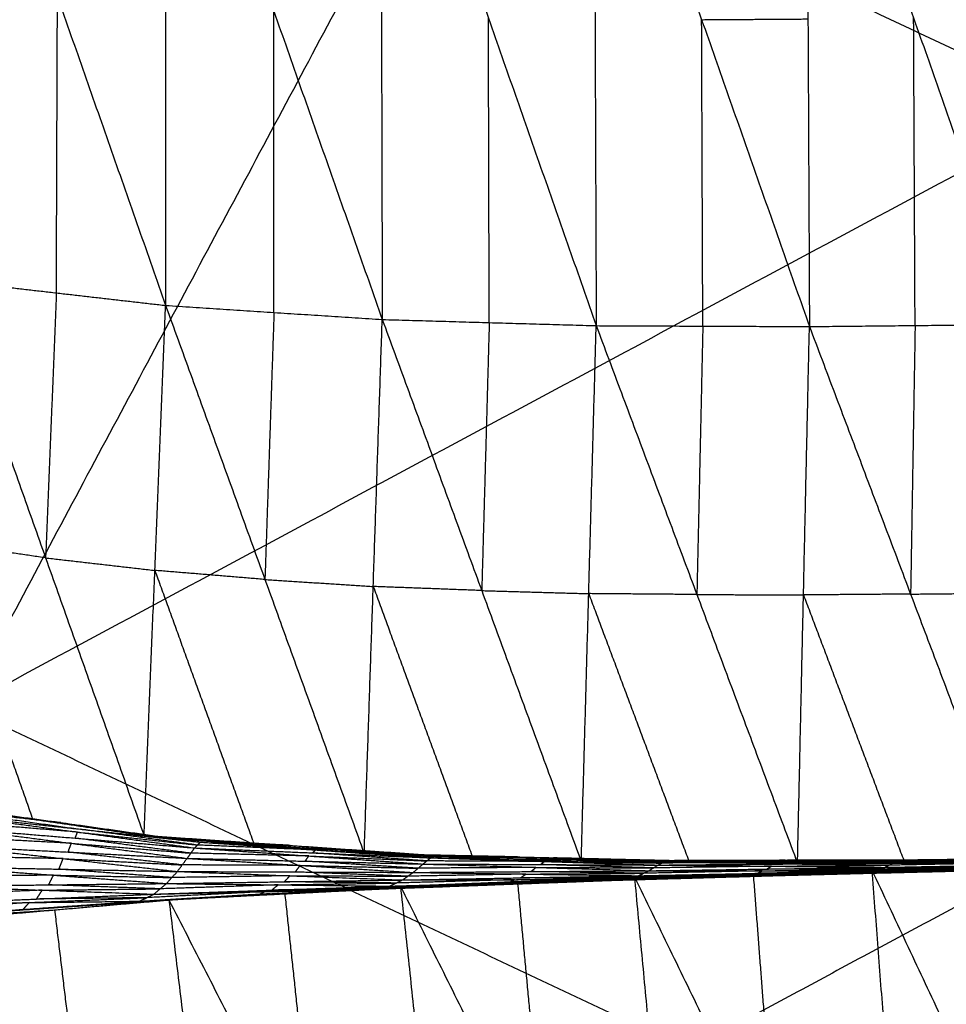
# Model space of a CAD drawing. Header units: millimetres. Extents: x -106 to 110, y -96 to 120.
# Tile 129 of 256: x -29.72 to -25.9, y -48.7 to -44.64. Entities that reach past the tile are written whole.
import ezdxf

# ---------------------------------------------------------------- set-up
doc = ezdxf.new("R2010")
doc.units = ezdxf.units.MM
doc.header["$MEASUREMENT"] = 0
doc.layers.add('Default', color=7, linetype='Continuous', true_color=0x000000)

msp = doc.modelspace()

# ---------------------------------------------------------------- linework, layer by layer
at = {"layer": 'Default'}
for points in [[(-29.9478, -47.4764, 4.1879), (-27.968, -43.7726, 4.07), (-25.9883, -40.0688, 3.952)], [(-29.9478, -47.4764, 4.1879), (-25.3515, -45.0102, 4.07), (-20.7552, -42.5439, 3.952)], [(-30.0065, -43.2777, -2.3272), (-29.5605, -44.5496, -1.8139), (-29.1145, -45.8215, -1.3006)], [(-29.1151, -43.3395, -2.3986), (-29.1148, -44.5805, -1.8496), (-29.1145, -45.8215, -1.3006)], [(-29.1151, -43.3395, -2.3986), (-28.6685, -44.6094, -1.8729), (-28.2218, -45.8794, -1.3472)], [(-28.2284, -43.3705, -2.4532), (-28.2251, -44.6249, -1.9002), (-28.2218, -45.8794, -1.3472)], [(-28.2284, -43.3705, -2.4532), (-27.7842, -44.6376, -1.9192), (-27.34, -45.9048, -1.3852)], [(-27.3498, -43.3796, -2.4941), (-27.3449, -44.6422, -1.9397), (-27.34, -45.9048, -1.3852)], [(-27.3498, -43.3796, -2.4941), (-26.9055, -44.644, -1.955), (-26.4612, -45.9085, -1.4159)], [(-26.4734, -43.3735, -2.5237), (-26.4673, -44.641, -1.9698), (-26.4612, -45.9085, -1.4159)], [(-26.4734, -43.3735, -2.5237), (-26.0318, -44.6366, -1.982), (-25.5903, -45.8998, -1.4402)], [(-27.968, -43.7726, 4.07), (-30.376, -44.7745, 4.1289), (-32.7839, -45.7765, 4.1879)], [(-25.3515, -45.0102, 4.07), (-26.6598, -44.3914, 4.07), (-27.968, -43.7726, 4.07)], [(-29.5648, -45.7698, -1.2724), (-29.5627, -45.1597, -1.5431), (-29.5605, -44.5496, -1.8139)], [(-28.6681, -45.8504, -1.3239), (-28.6683, -45.2299, -1.5984), (-28.6685, -44.6094, -1.8729)], [(-27.7809, -45.8921, -1.3662), (-27.7826, -45.2649, -1.6427), (-27.7842, -44.6376, -1.9192)], [(-26.9055, -44.644, -1.955), (-26.6864, -44.6425, -1.9624), (-26.4673, -44.641, -1.9698)], [(-26.9006, -45.9066, -1.4006), (-26.9031, -45.2753, -1.6778), (-26.9055, -44.644, -1.955)], [(-26.0258, -45.9041, -1.4281), (-26.0288, -45.2704, -1.705), (-26.0318, -44.6366, -1.982)], [(-30.0152, -45.718, -1.2441), (-29.6094, -46.8616, -0.3157), (-29.2036, -48.0051, 0.6128)], [(-30.0152, -45.718, -1.2441), (-29.5648, -45.7698, -1.2724), (-29.1145, -45.8215, -1.3006)], [(-29.5648, -45.7698, -1.2724), (-29.5871, -46.3157, -0.794), (-29.6094, -46.8616, -0.3157)], [(-29.2036, -48.0051, 0.6128), (-29.159, -46.9133, -0.3439), (-29.1145, -45.8215, -1.3006)], [(-29.1145, -45.8215, -1.3006), (-28.7054, -46.9507, -0.3556), (-28.2962, -48.0799, 0.5895)], [(-29.1145, -45.8215, -1.3006), (-28.6681, -45.8504, -1.3239), (-28.2218, -45.8794, -1.3472)], [(-28.6681, -45.8504, -1.3239), (-28.6867, -46.4006, -0.8397), (-28.7054, -46.9507, -0.3556)], [(-28.2962, -48.0799, 0.5895), (-28.259, -46.9797, -0.3789), (-28.2218, -45.8794, -1.3472)], [(-28.2218, -45.8794, -1.3472), (-27.8118, -46.9964, -0.3907), (-27.4017, -48.1135, 0.5658)], [(-28.2218, -45.8794, -1.3472), (-27.7809, -45.8921, -1.3662), (-27.34, -45.9048, -1.3852)], [(-27.7809, -45.8921, -1.3662), (-27.7963, -46.4443, -0.8785), (-27.8118, -46.9964, -0.3907)], [(-27.4017, -48.1135, 0.5658), (-27.3709, -47.0091, -0.4097), (-27.34, -45.9048, -1.3852)], [(-27.34, -45.9048, -1.3852), (-26.9252, -47.0126, -0.4215), (-26.5103, -48.1205, 0.5423)], [(-27.34, -45.9048, -1.3852), (-26.9006, -45.9066, -1.4006), (-26.4612, -45.9085, -1.4159)], [(-26.9006, -45.9066, -1.4006), (-26.9129, -46.4596, -0.911), (-26.9252, -47.0126, -0.4215)], [(-26.5103, -48.1205, 0.5423), (-26.4858, -47.0145, -0.4368), (-26.4612, -45.9085, -1.4159)], [(-26.4612, -45.9085, -1.4159), (-26.0258, -45.9041, -1.4281), (-25.5903, -45.8998, -1.4402)], [(-26.4612, -45.9085, -1.4159), (-26.0444, -47.0109, -0.4481), (-25.6276, -48.1133, 0.5198)], [(-26.0258, -45.9041, -1.4281), (-26.0351, -46.4575, -0.9381), (-26.0444, -47.0109, -0.4481)], [(-22.3623, -46.4239, 4.07), (-24.6605, -47.657, 4.1289), (-26.9586, -48.8902, 4.1879)], [(-30.0681, -46.7949, -0.3049), (-29.8652, -47.3667, 0.1594), (-29.6623, -47.9384, 0.6236)], [(-29.6094, -46.8616, -0.3157), (-29.8388, -46.8282, -0.3103), (-30.0681, -46.7949, -0.3049)], [(-29.6094, -46.8616, -0.3157), (-29.3842, -46.8875, -0.3298), (-29.159, -46.9133, -0.3439)], [(-29.159, -46.9133, -0.3439), (-28.9545, -47.4779, 0.1286), (-28.7499, -48.0425, 0.6011)], [(-28.7054, -46.9507, -0.3556), (-28.9322, -46.932, -0.3498), (-29.159, -46.9133, -0.3439)], [(-28.7054, -46.9507, -0.3556), (-28.4822, -46.9652, -0.3672), (-28.259, -46.9797, -0.3789)], [(-28.259, -46.9797, -0.3789), (-28.054, -47.5382, 0.0994), (-27.849, -48.0967, 0.5776)], [(-27.8118, -46.9964, -0.3907), (-28.0354, -46.988, -0.3848), (-28.259, -46.9797, -0.3789)], [(-27.8118, -46.9964, -0.3907), (-27.5913, -47.0028, -0.4002), (-27.3709, -47.0091, -0.4097)], [(-27.3709, -47.0091, -0.4097), (-27.1634, -47.5631, 0.0721), (-26.956, -48.117, 0.554)], [(-26.9252, -47.0126, -0.4215), (-27.148, -47.0109, -0.4156), (-27.3709, -47.0091, -0.4097)], [(-26.9252, -47.0126, -0.4215), (-26.7055, -47.0136, -0.4292), (-26.4858, -47.0145, -0.4368)], [(-26.0444, -47.0109, -0.4481), (-26.2651, -47.0127, -0.4425), (-26.4858, -47.0145, -0.4368)], [(-26.4858, -47.0145, -0.4368), (-26.2774, -47.5657, 0.0471), (-26.069, -48.1169, 0.531)], [(-26.0444, -47.0109, -0.4481), (-25.8267, -47.0087, -0.4541), (-25.609, -47.0066, -0.4602)], [(-29.9478, -47.4764, 4.1879), (-26.9586, -48.8902, 4.1879), (-23.9695, -50.3039, 4.1879)], [(-30.1211, -47.8717, 0.6344), (-29.6623, -47.9384, 0.6236), (-29.2036, -48.0051, 0.6128)], [(-30.1211, -47.8717, 0.6344), (-29.5464, -47.9524, 0.6007), (-28.9718, -48.0331, 0.5669)], [(-30.0408, -47.899, 0.5999), (-29.7534, -47.9394, 0.583), (-29.4661, -47.9797, 0.5661)], [(-29.5464, -47.9524, 0.6007), (-29.7936, -47.9257, 0.6003), (-30.0408, -47.899, 0.5999)], [(-29.4777, -47.9916, 0.5484), (-29.7241, -47.9714, 0.5433), (-29.9704, -47.9511, 0.5383)], [(-29.9605, -47.9263, 0.5654), (-29.4777, -47.9916, 0.5484), (-28.995, -48.057, 0.5314)], [(-29.9605, -47.9263, 0.5654), (-29.4661, -47.9797, 0.5661), (-28.9718, -48.0331, 0.5669)], [(-29.6623, -47.9384, 0.6236), (-29.6044, -47.9454, 0.6121), (-29.5464, -47.9524, 0.6007)], [(-29.5464, -47.9524, 0.6007), (-29.3171, -47.9858, 0.5953), (-29.0877, -48.0191, 0.5899)], [(-29.9803, -47.9759, 0.5112), (-29.5032, -48.0378, 0.5127), (-29.026, -48.0998, 0.5141)], [(-29.9803, -47.9759, 0.5112), (-29.4877, -48.0165, 0.5213), (-28.995, -48.057, 0.5314)], [(-29.4877, -48.0165, 0.5213), (-29.4827, -48.004, 0.5348), (-29.4777, -47.9916, 0.5484)], [(-29.4777, -47.9916, 0.5484), (-29.2306, -48.0183, 0.5488), (-28.9834, -48.045, 0.5491)], [(-28.9834, -48.045, 0.5491), (-29.2248, -48.0124, 0.5576), (-29.4661, -47.9797, 0.5661)], [(-29.5032, -48.0378, 0.5127), (-29.7485, -48.0249, 0.5051), (-29.9938, -48.012, 0.4975)], [(-29.0105, -48.0784, 0.5228), (-29.2491, -48.0474, 0.522), (-29.4877, -48.0165, 0.5213)], [(-29.2036, -48.0051, 0.6128), (-29.0877, -48.0191, 0.5899), (-28.9718, -48.0331, 0.5669)], [(-29.2036, -48.0051, 0.6128), (-28.7499, -48.0425, 0.6011), (-28.2962, -48.0799, 0.5895)], [(-29.2036, -48.0051, 0.6128), (-28.6011, -48.0465, 0.5856), (-27.9987, -48.0879, 0.5584)], [(-29.0877, -48.0191, 0.5899), (-28.7865, -48.0398, 0.5763), (-28.4852, -48.0605, 0.5627)], [(-28.6011, -48.0465, 0.5856), (-28.8444, -48.0328, 0.5877), (-29.0877, -48.0191, 0.5899)], [(-28.995, -48.057, 0.5314), (-28.9834, -48.045, 0.5491), (-28.9718, -48.0331, 0.5669)], [(-28.9718, -48.0331, 0.5669), (-28.4971, -48.0654, 0.5511), (-28.0223, -48.0977, 0.5353)], [(-28.9718, -48.0331, 0.5669), (-28.4852, -48.0605, 0.5627), (-27.9987, -48.0879, 0.5584)], [(-30.0074, -48.0481, 0.4839), (-29.5368, -48.1011, 0.5013), (-29.0662, -48.154, 0.5186)], [(-30.0074, -48.0481, 0.4839), (-29.5167, -48.0739, 0.499), (-29.026, -48.0998, 0.5141)], [(-29.5167, -48.0739, 0.499), (-29.5099, -48.0559, 0.5058), (-29.5032, -48.0378, 0.5127)], [(-29.0461, -48.1269, 0.5164), (-29.2814, -48.1004, 0.5077), (-29.5167, -48.0739, 0.499)], [(-29.5032, -48.0378, 0.5127), (-29.2568, -48.0581, 0.5177), (-29.0105, -48.0784, 0.5228)], [(-29.026, -48.0998, 0.5141), (-29.0105, -48.0784, 0.5228), (-28.995, -48.057, 0.5314)], [(-28.5244, -48.0901, 0.528), (-28.7674, -48.0842, 0.5254), (-29.0105, -48.0784, 0.5228)], [(-28.995, -48.057, 0.5314), (-28.5244, -48.0901, 0.528), (-28.0537, -48.1232, 0.5246)], [(-28.995, -48.057, 0.5314), (-28.5087, -48.0773, 0.5333), (-28.0223, -48.0977, 0.5353)], [(-28.4971, -48.0654, 0.5511), (-28.7402, -48.0552, 0.5501), (-28.9834, -48.045, 0.5491)], [(-28.7499, -48.0425, 0.6011), (-28.6755, -48.0445, 0.5934), (-28.6011, -48.0465, 0.5856)], [(-28.6011, -48.0465, 0.5856), (-28.3743, -48.0652, 0.5798), (-28.1474, -48.0839, 0.5739)], [(-28.5087, -48.0773, 0.5333), (-28.5029, -48.0714, 0.5422), (-28.4971, -48.0654, 0.5511)], [(-28.038, -48.1104, 0.5299), (-28.2734, -48.0939, 0.5316), (-28.5087, -48.0773, 0.5333)], [(-28.4971, -48.0654, 0.5511), (-28.2538, -48.0791, 0.549), (-28.0105, -48.0928, 0.5468)], [(-28.0105, -48.0928, 0.5468), (-28.2479, -48.0766, 0.5547), (-28.4852, -48.0605, 0.5627)], [(-29.5368, -48.1011, 0.5013), (-29.7809, -48.0962, 0.4935), (-30.0251, -48.0913, 0.4857)], [(-29.5545, -48.1443, 0.503), (-29.5456, -48.1227, 0.5021), (-29.5368, -48.1011, 0.5013)], [(-29.5368, -48.1011, 0.5013), (-29.2914, -48.114, 0.5088), (-29.0461, -48.1269, 0.5164)], [(-29.0662, -48.154, 0.5186), (-29.0461, -48.1269, 0.5164), (-29.026, -48.0998, 0.5141)], [(-29.026, -48.0998, 0.5141), (-28.5601, -48.1288, 0.5217), (-28.0941, -48.1579, 0.5294)], [(-29.026, -48.0998, 0.5141), (-28.5399, -48.1115, 0.5194), (-28.0537, -48.1232, 0.5246)], [(-28.5399, -48.1115, 0.5194), (-28.5321, -48.1008, 0.5237), (-28.5244, -48.0901, 0.528)], [(-28.0739, -48.1405, 0.527), (-28.3069, -48.126, 0.5232), (-28.5399, -48.1115, 0.5194)], [(-28.5244, -48.0901, 0.528), (-28.2812, -48.1003, 0.529), (-28.038, -48.1104, 0.5299)], [(-28.2962, -48.0799, 0.5895), (-28.1474, -48.0839, 0.5739), (-27.9987, -48.0879, 0.5584)], [(-28.2962, -48.0799, 0.5895), (-27.849, -48.0967, 0.5776), (-27.4017, -48.1135, 0.5658)], [(-28.2962, -48.0799, 0.5895), (-27.6642, -48.094, 0.5663), (-27.0323, -48.108, 0.5431)], [(-28.1474, -48.0839, 0.5739), (-27.8315, -48.0909, 0.5623), (-27.5155, -48.0979, 0.5508)], [(-27.6642, -48.094, 0.5663), (-27.9058, -48.0889, 0.5701), (-28.1474, -48.0839, 0.5739)], [(-28.0537, -48.1232, 0.5246), (-28.038, -48.1104, 0.5299), (-28.0223, -48.0977, 0.5353)], [(-27.5537, -48.1126, 0.5283), (-27.7959, -48.1115, 0.5291), (-28.038, -48.1104, 0.5299)], [(-28.0223, -48.0977, 0.5353), (-28.0105, -48.0928, 0.5468), (-27.9987, -48.0879, 0.5584)], [(-28.0223, -48.0977, 0.5353), (-27.5537, -48.1126, 0.5283), (-27.0851, -48.1275, 0.5212)], [(-28.0223, -48.0977, 0.5353), (-27.5388, -48.1044, 0.5316), (-27.0552, -48.1112, 0.5279)], [(-27.5269, -48.0996, 0.5432), (-27.7687, -48.0962, 0.545), (-28.0105, -48.0928, 0.5468)], [(-27.9987, -48.0879, 0.5584), (-27.5269, -48.0996, 0.5432), (-27.0552, -48.1112, 0.5279)], [(-27.9987, -48.0879, 0.5584), (-27.5155, -48.0979, 0.5508), (-27.0323, -48.108, 0.5431)], [(-27.849, -48.0967, 0.5776), (-27.7566, -48.0953, 0.572), (-27.6642, -48.094, 0.5663)], [(-27.6642, -48.094, 0.5663), (-27.4406, -48.1024, 0.5604), (-27.217, -48.1108, 0.5544)], [(-27.5694, -48.1254, 0.5229), (-27.5616, -48.119, 0.5256), (-27.5537, -48.1126, 0.5283)], [(-27.5537, -48.1126, 0.5283), (-27.312, -48.116, 0.5264), (-27.0702, -48.1194, 0.5246)], [(-27.5388, -48.1044, 0.5316), (-27.5328, -48.102, 0.5374), (-27.5269, -48.0996, 0.5432)], [(-27.0702, -48.1194, 0.5246), (-27.3045, -48.1119, 0.5281), (-27.5388, -48.1044, 0.5316)], [(-27.5269, -48.0996, 0.5432), (-27.2853, -48.1046, 0.5394), (-27.0437, -48.1096, 0.5355)], [(-27.0437, -48.1096, 0.5355), (-27.2796, -48.1038, 0.5431), (-27.5155, -48.0979, 0.5508)], [(-27.4017, -48.1135, 0.5658), (-27.217, -48.1108, 0.5544), (-27.0323, -48.108, 0.5431)], [(-27.4017, -48.1135, 0.5658), (-26.956, -48.117, 0.554), (-26.5103, -48.1205, 0.5423)], [(-27.217, -48.1108, 0.5544), (-26.9941, -48.1125, 0.5486), (-26.7713, -48.1143, 0.5427)], [(-27.0851, -48.1275, 0.5212), (-27.0702, -48.1194, 0.5246), (-27.0552, -48.1112, 0.5279)], [(-26.5864, -48.1153, 0.5179), (-26.8283, -48.1173, 0.5212), (-27.0702, -48.1194, 0.5246)], [(-27.0552, -48.1112, 0.5279), (-26.5733, -48.1095, 0.5203), (-26.0915, -48.1078, 0.5126)], [(-27.0552, -48.1112, 0.5279), (-27.0437, -48.1096, 0.5355), (-27.0323, -48.108, 0.5431)], [(-27.0552, -48.1112, 0.5279), (-26.5864, -48.1153, 0.5179), (-26.1175, -48.1194, 0.5078)], [(-26.5619, -48.1079, 0.5279), (-26.8028, -48.1087, 0.5317), (-27.0437, -48.1096, 0.5355)], [(-27.0323, -48.108, 0.5431), (-26.552, -48.1075, 0.5333), (-26.0718, -48.107, 0.5235)], [(-27.0323, -48.108, 0.5431), (-26.5619, -48.1079, 0.5279), (-26.0915, -48.1078, 0.5126)], [(-27.0323, -48.108, 0.5431), (-26.7713, -48.1143, 0.5427), (-26.5103, -48.1205, 0.5423)], [(-26.7713, -48.1143, 0.5427), (-26.8637, -48.1156, 0.5483), (-26.956, -48.117, 0.554)], [(-26.7713, -48.1143, 0.5427), (-26.6617, -48.1109, 0.538), (-26.552, -48.1075, 0.5333)], [(-26.2911, -48.1138, 0.5329), (-26.5312, -48.114, 0.5378), (-26.7713, -48.1143, 0.5427)], [(-26.6013, -48.1234, 0.5145), (-26.5938, -48.1194, 0.5162), (-26.5864, -48.1153, 0.5179)], [(-26.5864, -48.1153, 0.5179), (-26.3454, -48.1144, 0.5141), (-26.1045, -48.1136, 0.5102)], [(-26.5733, -48.1095, 0.5203), (-26.5676, -48.1087, 0.5241), (-26.5619, -48.1079, 0.5279)], [(-26.1045, -48.1136, 0.5102), (-26.3389, -48.1115, 0.5153), (-26.5733, -48.1095, 0.5203)], [(-26.5619, -48.1079, 0.5279), (-26.3217, -48.1076, 0.523), (-26.0816, -48.1074, 0.5181)], [(-26.0816, -48.1074, 0.5181), (-26.3168, -48.1074, 0.5257), (-26.552, -48.1075, 0.5333)], [(-26.5103, -48.1205, 0.5423), (-26.2911, -48.1138, 0.5329), (-26.0718, -48.107, 0.5235)], [(-26.5103, -48.1205, 0.5423), (-26.069, -48.1169, 0.531), (-25.6276, -48.1133, 0.5198)], [(-26.2911, -48.1138, 0.5329), (-26.0704, -48.112, 0.5273), (-25.8497, -48.1102, 0.5217)], [(-26.1511, -48.1369, 0.5118), (-25.6658, -48.1278, 0.5015), (-25.1804, -48.1188, 0.4913)], [(-26.1175, -48.1194, 0.5078), (-25.6346, -48.1123, 0.498), (-25.1517, -48.1053, 0.4883)], [(-26.1175, -48.1194, 0.5078), (-26.1045, -48.1136, 0.5102), (-26.0915, -48.1078, 0.5126)], [(-26.1175, -48.1194, 0.5078), (-25.649, -48.1191, 0.4996), (-25.1804, -48.1188, 0.4913)], [(-25.6216, -48.1065, 0.5004), (-25.863, -48.11, 0.5053), (-26.1045, -48.1136, 0.5102)], [(-26.0915, -48.1078, 0.5126), (-25.6103, -48.1022, 0.5026), (-25.1292, -48.0966, 0.4925)], [(-26.0915, -48.1078, 0.5126), (-25.6216, -48.1065, 0.5004), (-25.1517, -48.1053, 0.4883)], [(-26.0915, -48.1078, 0.5126), (-26.0816, -48.1074, 0.5181), (-26.0718, -48.107, 0.5235)], [(-25.6005, -48.1018, 0.508), (-25.841, -48.1046, 0.5131), (-26.0816, -48.1074, 0.5181)], [(-26.0718, -48.107, 0.5235), (-25.6005, -48.1018, 0.508), (-25.1292, -48.0966, 0.4925)], [(-26.0718, -48.107, 0.5235), (-25.5919, -48.102, 0.5126), (-25.1119, -48.097, 0.5016)], [(-26.0718, -48.107, 0.5235), (-25.8497, -48.1102, 0.5217), (-25.6276, -48.1133, 0.5198)], [(-25.8497, -48.1102, 0.5217), (-25.9593, -48.1135, 0.5263), (-26.069, -48.1169, 0.531)], [(-30.0428, -48.1346, 0.4874), (-29.5769, -48.1691, 0.5087), (-29.1109, -48.2037, 0.53)], [(-30.0428, -48.1346, 0.4874), (-29.5545, -48.1443, 0.503), (-29.0662, -48.154, 0.5186)], [(-29.0885, -48.1789, 0.5243), (-29.3215, -48.1616, 0.5137), (-29.5545, -48.1443, 0.503)], [(-29.1109, -48.2037, 0.53), (-29.0885, -48.1789, 0.5243), (-29.0662, -48.154, 0.5186)], [(-29.0662, -48.154, 0.5186), (-28.6026, -48.1715, 0.5278), (-28.1389, -48.189, 0.5369)], [(-29.0662, -48.154, 0.5186), (-28.5802, -48.1559, 0.524), (-28.0941, -48.1579, 0.5294)], [(-28.5601, -48.1288, 0.5217), (-28.8031, -48.1279, 0.5191), (-29.0461, -48.1269, 0.5164)], [(-28.5802, -48.1559, 0.524), (-28.5701, -48.1424, 0.5229), (-28.5601, -48.1288, 0.5217)], [(-28.1165, -48.1734, 0.5331), (-28.3483, -48.1647, 0.5286), (-28.5802, -48.1559, 0.524)], [(-28.5601, -48.1288, 0.5217), (-28.317, -48.1347, 0.5244), (-28.0739, -48.1405, 0.527)], [(-28.1389, -48.189, 0.5369), (-28.1165, -48.1734, 0.5331), (-28.0941, -48.1579, 0.5294)], [(-28.0941, -48.1579, 0.5294), (-28.0739, -48.1405, 0.527), (-28.0537, -48.1232, 0.5246)], [(-28.0941, -48.1579, 0.5294), (-27.6088, -48.1544, 0.5276), (-27.1234, -48.151, 0.5258)], [(-28.0941, -48.1579, 0.5294), (-27.6298, -48.1647, 0.5302), (-27.1655, -48.1715, 0.531)], [(-27.5886, -48.1371, 0.5252), (-27.8313, -48.1388, 0.5261), (-28.0739, -48.1405, 0.527)], [(-28.0537, -48.1232, 0.5246), (-27.5886, -48.1371, 0.5252), (-27.1234, -48.151, 0.5258)], [(-28.0537, -48.1232, 0.5246), (-27.5694, -48.1254, 0.5229), (-27.0851, -48.1275, 0.5212)], [(-27.6088, -48.1544, 0.5276), (-27.5987, -48.1458, 0.5264), (-27.5886, -48.1371, 0.5252)], [(-27.1445, -48.1613, 0.5284), (-27.3766, -48.1579, 0.528), (-27.6088, -48.1544, 0.5276)], [(-27.5886, -48.1371, 0.5252), (-27.3464, -48.1382, 0.5243), (-27.1043, -48.1393, 0.5235)], [(-27.1043, -48.1393, 0.5235), (-27.3369, -48.1323, 0.5232), (-27.5694, -48.1254, 0.5229)], [(-27.2689, -48.1902, 0.5573), (-26.7365, -48.1689, 0.5467), (-26.2041, -48.1476, 0.5361)], [(-27.1826, -48.1755, 0.5635), (-26.6933, -48.1616, 0.5498), (-26.2041, -48.1476, 0.5361)], [(-27.1655, -48.1715, 0.531), (-27.1445, -48.1613, 0.5284), (-27.1234, -48.151, 0.5258)], [(-27.1655, -48.1715, 0.531), (-26.6769, -48.1616, 0.5233), (-26.1883, -48.1516, 0.5157)], [(-26.6558, -48.1513, 0.5207), (-26.9002, -48.1563, 0.5246), (-27.1445, -48.1613, 0.5284)], [(-27.1234, -48.151, 0.5258), (-27.1043, -48.1393, 0.5235), (-27.0851, -48.1275, 0.5212)], [(-27.1234, -48.151, 0.5258), (-26.6373, -48.1439, 0.5188), (-26.1511, -48.1369, 0.5118)], [(-27.1234, -48.151, 0.5258), (-26.6558, -48.1513, 0.5207), (-26.1883, -48.1516, 0.5157)], [(-26.6181, -48.1322, 0.5165), (-26.8612, -48.1357, 0.52), (-27.1043, -48.1393, 0.5235)], [(-27.0851, -48.1275, 0.5212), (-26.6013, -48.1234, 0.5145), (-26.1175, -48.1194, 0.5078)], [(-27.0851, -48.1275, 0.5212), (-26.6181, -48.1322, 0.5165), (-26.1511, -48.1369, 0.5118)], [(-26.7365, -48.1689, 0.5467), (-26.4893, -48.1618, 0.5409), (-26.2421, -48.1547, 0.5352)], [(-26.6986, -48.1665, 0.5273), (-26.4543, -48.1616, 0.5234), (-26.21, -48.1566, 0.5196)], [(-26.6769, -48.1616, 0.5233), (-26.6664, -48.1565, 0.522), (-26.6558, -48.1513, 0.5207)], [(-26.21, -48.1566, 0.5196), (-26.4434, -48.1591, 0.5215), (-26.6769, -48.1616, 0.5233)], [(-26.6558, -48.1513, 0.5207), (-26.4128, -48.1478, 0.5172), (-26.1697, -48.1443, 0.5137)], [(-26.6373, -48.1439, 0.5188), (-26.6277, -48.1381, 0.5176), (-26.6181, -48.1322, 0.5165)], [(-26.1697, -48.1443, 0.5137), (-26.4035, -48.1441, 0.5163), (-26.6373, -48.1439, 0.5188)], [(-26.6181, -48.1322, 0.5165), (-26.3762, -48.1301, 0.5132), (-26.1343, -48.1281, 0.5098)], [(-26.1343, -48.1281, 0.5098), (-26.3678, -48.1258, 0.5122), (-26.6013, -48.1234, 0.5145)], [(-26.2801, -48.1617, 0.5342), (-25.7539, -48.1432, 0.5227), (-25.2277, -48.1246, 0.5112)], [(-26.2801, -48.1617, 0.5342), (-25.7848, -48.1492, 0.522), (-25.2895, -48.1367, 0.5098)], [(-26.2801, -48.1617, 0.5342), (-26.2421, -48.1547, 0.5352), (-26.2041, -48.1476, 0.5361)], [(-25.7605, -48.1491, 0.5167), (-26.0082, -48.1554, 0.5228), (-26.2559, -48.1616, 0.5289)], [(-26.2421, -48.1547, 0.5352), (-25.979, -48.1454, 0.5294), (-25.7159, -48.1361, 0.5236)], [(-25.7539, -48.1432, 0.5227), (-25.998, -48.1489, 0.5289), (-26.2421, -48.1547, 0.5352)], [(-26.2316, -48.1615, 0.5235), (-25.7605, -48.1491, 0.5167), (-25.2895, -48.1367, 0.5098)], [(-26.2316, -48.1615, 0.5235), (-25.7401, -48.1495, 0.5123), (-25.2486, -48.1374, 0.501)], [(-26.2316, -48.1615, 0.5235), (-26.21, -48.1566, 0.5196), (-26.1883, -48.1516, 0.5157)], [(-25.7184, -48.1445, 0.5084), (-25.9642, -48.1506, 0.514), (-26.21, -48.1566, 0.5196)], [(-26.2041, -48.1476, 0.5361), (-25.7159, -48.1361, 0.5236), (-25.2277, -48.1246, 0.5112)], [(-26.2041, -48.1476, 0.5361), (-26.1112, -49.3587, -0.3535), (-26.0182, -50.5697, -1.2432)], [(-26.2041, -48.1476, 0.5361), (-25.6412, -49.3439, -0.3703), (-25.0783, -50.5401, -1.2768)], [(-26.1883, -48.1516, 0.5157), (-25.7001, -48.1409, 0.5051), (-25.212, -48.1302, 0.4945)], [(-26.1883, -48.1516, 0.5157), (-26.1697, -48.1443, 0.5137), (-26.1511, -48.1369, 0.5118)], [(-26.1883, -48.1516, 0.5157), (-25.7184, -48.1445, 0.5084), (-25.2486, -48.1374, 0.501)], [(-25.6816, -48.1335, 0.5031), (-25.9256, -48.1389, 0.5084), (-26.1697, -48.1443, 0.5137)], [(-26.1511, -48.1369, 0.5118), (-26.1343, -48.1281, 0.5098), (-26.1175, -48.1194, 0.5078)], [(-26.1511, -48.1369, 0.5118), (-25.6816, -48.1335, 0.5031), (-25.212, -48.1302, 0.4945)], [(-25.649, -48.1191, 0.4996), (-25.8916, -48.1236, 0.5047), (-26.1343, -48.1281, 0.5098)], [(-29.5769, -48.1691, 0.5087), (-29.8199, -48.1718, 0.5024), (-30.0629, -48.1745, 0.496)], [(-29.5969, -48.209, 0.5173), (-29.5869, -48.1891, 0.513), (-29.5769, -48.1691, 0.5087)], [(-29.5769, -48.1691, 0.5087), (-29.3327, -48.174, 0.5165), (-29.0885, -48.1789, 0.5243)], [(-29.1109, -48.2037, 0.53), (-28.6249, -48.1963, 0.5334), (-28.1389, -48.189, 0.5369)], [(-28.6026, -48.1715, 0.5278), (-28.8455, -48.1752, 0.526), (-29.0885, -48.1789, 0.5243)], [(-28.6249, -48.1963, 0.5334), (-28.6137, -48.1839, 0.5306), (-28.6026, -48.1715, 0.5278)], [(-28.1651, -48.2016, 0.5451), (-28.395, -48.199, 0.5393), (-28.6249, -48.1963, 0.5334)], [(-28.6026, -48.1715, 0.5278), (-28.3595, -48.1725, 0.5304), (-28.1165, -48.1734, 0.5331)], [(-28.2497, -48.2268, 0.5777), (-27.7161, -48.2012, 0.5706), (-27.1826, -48.1755, 0.5635)], [(-28.2497, -48.2268, 0.5777), (-27.7593, -48.2085, 0.5675), (-27.2689, -48.1902, 0.5573)], [(-28.1983, -48.2206, 0.5855), (-27.9315, -48.2078, 0.5819), (-27.6647, -48.195, 0.5783)], [(-28.1912, -48.2143, 0.5533), (-27.7028, -48.2004, 0.5476), (-27.2144, -48.1865, 0.5418)], [(-28.1912, -48.2143, 0.5533), (-28.1651, -48.2016, 0.5451), (-28.1389, -48.189, 0.5369)], [(-28.1912, -48.2143, 0.5533), (-27.73, -48.2022, 0.5553), (-27.2689, -48.1902, 0.5573)], [(-27.6767, -48.1877, 0.5394), (-27.9209, -48.1947, 0.5422), (-28.1651, -48.2016, 0.5451)], [(-28.1468, -48.2145, 0.5932), (-27.6647, -48.195, 0.5783), (-27.1826, -48.1755, 0.5635)], [(-28.1389, -48.189, 0.5369), (-27.6522, -48.1802, 0.534), (-27.1655, -48.1715, 0.531)], [(-28.1389, -48.189, 0.5369), (-27.6767, -48.1877, 0.5394), (-27.2144, -48.1865, 0.5418)], [(-27.6298, -48.1647, 0.5302), (-27.8732, -48.1691, 0.5317), (-28.1165, -48.1734, 0.5331)], [(-27.73, -48.2022, 0.5553), (-27.4858, -48.1953, 0.5524), (-27.2416, -48.1884, 0.5496)], [(-27.7161, -48.2012, 0.5706), (-27.4709, -48.192, 0.5655), (-27.2257, -48.1829, 0.5604)], [(-27.7028, -48.2004, 0.5476), (-27.6897, -48.1941, 0.5435), (-27.6767, -48.1877, 0.5394)], [(-27.2416, -48.1884, 0.5496), (-27.4722, -48.1944, 0.5486), (-27.7028, -48.2004, 0.5476)], [(-27.6767, -48.1877, 0.5394), (-27.4333, -48.1834, 0.5379), (-27.1899, -48.179, 0.5364)], [(-27.6647, -48.195, 0.5783), (-27.608, -48.8016, 0.1367), (-27.5514, -49.4082, -0.3049)], [(-27.6522, -48.1802, 0.534), (-27.641, -48.1725, 0.5321), (-27.6298, -48.1647, 0.5302)], [(-27.1899, -48.179, 0.5364), (-27.4211, -48.1796, 0.5352), (-27.6522, -48.1802, 0.534)], [(-27.6298, -48.1647, 0.5302), (-27.3871, -48.163, 0.5293), (-27.1445, -48.1613, 0.5284)], [(-27.2689, -48.1902, 0.5573), (-26.7745, -48.176, 0.5458), (-26.2801, -48.1617, 0.5342)], [(-27.2689, -48.1902, 0.5573), (-27.2257, -48.1829, 0.5604), (-27.1826, -48.1755, 0.5635)], [(-27.2689, -48.1902, 0.5573), (-27.2416, -48.1884, 0.5496), (-27.2144, -48.1865, 0.5418)], [(-26.7473, -48.1741, 0.538), (-26.9944, -48.1812, 0.5438), (-27.2416, -48.1884, 0.5496)], [(-27.2257, -48.1829, 0.5604), (-26.9595, -48.1722, 0.5551), (-26.6933, -48.1616, 0.5498)], [(-26.7365, -48.1689, 0.5467), (-26.9811, -48.1759, 0.5535), (-27.2257, -48.1829, 0.5604)], [(-27.2144, -48.1865, 0.5418), (-26.723, -48.174, 0.5327), (-26.2316, -48.1615, 0.5235)], [(-27.2144, -48.1865, 0.5418), (-26.7473, -48.1741, 0.538), (-26.2801, -48.1617, 0.5342)], [(-27.2144, -48.1865, 0.5418), (-27.1899, -48.179, 0.5364), (-27.1655, -48.1715, 0.531)], [(-26.6986, -48.1665, 0.5273), (-26.9442, -48.1728, 0.5319), (-27.1899, -48.179, 0.5364)], [(-27.1826, -48.1755, 0.5635), (-27.0692, -49.3887, -0.3197), (-26.9559, -50.6019, -1.2029)], [(-27.1826, -48.1755, 0.5635), (-26.6004, -49.3726, -0.3399), (-26.0182, -50.5697, -1.2432)], [(-27.1655, -48.1715, 0.531), (-26.6986, -48.1665, 0.5273), (-26.2316, -48.1615, 0.5235)], [(-26.7745, -48.176, 0.5458), (-26.7555, -48.1724, 0.5462), (-26.7365, -48.1689, 0.5467)], [(-26.7745, -48.176, 0.5458), (-26.7609, -48.175, 0.5419), (-26.7473, -48.1741, 0.538)], [(-26.7473, -48.1741, 0.538), (-26.5016, -48.1679, 0.5335), (-26.2559, -48.1616, 0.5289)], [(-26.2559, -48.1616, 0.5289), (-26.4894, -48.1678, 0.5308), (-26.723, -48.174, 0.5327)], [(-26.723, -48.174, 0.5327), (-26.7108, -48.1703, 0.53), (-26.6986, -48.1665, 0.5273)], [(-26.6933, -48.1616, 0.5498), (-26.6469, -48.7671, 0.105), (-26.6004, -49.3726, -0.3399)], [(-26.2801, -48.1617, 0.5342), (-26.2559, -48.1616, 0.5289), (-26.2316, -48.1615, 0.5235)], [(-29.6231, -48.2309, 0.53), (-29.8649, -48.2409, 0.5271), (-30.1066, -48.251, 0.5242)], [(-30.083, -48.2144, 0.5046), (-29.5969, -48.209, 0.5173), (-29.1109, -48.2037, 0.53)], [(-30.083, -48.2144, 0.5046), (-29.6231, -48.2309, 0.53), (-29.1633, -48.2474, 0.5553)], [(-29.6468, -48.2675, 0.5496), (-29.635, -48.2492, 0.5398), (-29.6231, -48.2309, 0.53)], [(-29.6231, -48.2309, 0.53), (-29.3801, -48.2282, 0.5363), (-29.1371, -48.2255, 0.5426)], [(-29.1371, -48.2255, 0.5426), (-29.367, -48.2173, 0.53), (-29.5969, -48.209, 0.5173)], [(-29.222, -48.2764, 0.5944), (-28.6844, -48.2455, 0.5938), (-28.1468, -48.2145, 0.5932)], [(-29.222, -48.2764, 0.5944), (-28.7359, -48.2516, 0.586), (-28.2497, -48.2268, 0.5777)], [(-28.7065, -48.2371, 0.5665), (-28.9496, -48.2495, 0.5707), (-29.1927, -48.2619, 0.5748)], [(-29.1633, -48.2474, 0.5553), (-29.1371, -48.2255, 0.5426), (-29.1109, -48.2037, 0.53)], [(-29.1633, -48.2474, 0.5553), (-28.6773, -48.2308, 0.5543), (-28.1912, -48.2143, 0.5533)], [(-29.1633, -48.2474, 0.5553), (-28.7065, -48.2371, 0.5665), (-28.2497, -48.2268, 0.5777)], [(-28.6511, -48.209, 0.5416), (-28.8941, -48.2173, 0.5421), (-29.1371, -48.2255, 0.5426)], [(-29.1109, -48.2037, 0.53), (-28.6511, -48.209, 0.5416), (-28.1912, -48.2143, 0.5533)], [(-29.101, -48.2713, 0.6262), (-28.6239, -48.2429, 0.6097), (-28.1468, -48.2145, 0.5932)], [(-28.7359, -48.2516, 0.586), (-28.7212, -48.2443, 0.5763), (-28.7065, -48.2371, 0.5665)], [(-28.7065, -48.2371, 0.5665), (-28.4635, -48.2288, 0.566), (-28.2205, -48.2205, 0.5655)], [(-28.6844, -48.2455, 0.5938), (-28.4413, -48.233, 0.5896), (-28.1983, -48.2206, 0.5855)], [(-28.6773, -48.2308, 0.5543), (-28.6642, -48.2199, 0.548), (-28.6511, -48.209, 0.5416)], [(-28.2205, -48.2205, 0.5655), (-28.4489, -48.2257, 0.5599), (-28.6773, -48.2308, 0.5543)], [(-28.6511, -48.209, 0.5416), (-28.4081, -48.2053, 0.5434), (-28.1651, -48.2016, 0.5451)], [(-28.2497, -48.2268, 0.5777), (-28.2205, -48.2205, 0.5655), (-28.1912, -48.2143, 0.5533)], [(-28.2497, -48.2268, 0.5777), (-28.1983, -48.2206, 0.5855), (-28.1468, -48.2145, 0.5932)], [(-27.73, -48.2022, 0.5553), (-27.9753, -48.2114, 0.5604), (-28.2205, -48.2205, 0.5655)], [(-27.7161, -48.2012, 0.5706), (-27.9572, -48.2109, 0.578), (-28.1983, -48.2206, 0.5855)], [(-28.1468, -48.2145, 0.5932), (-28.0165, -49.427, -0.2807), (-27.8862, -50.6396, -1.1545)], [(-28.1468, -48.2145, 0.5932), (-27.5514, -49.4082, -0.3049), (-26.9559, -50.6019, -1.2029)], [(-27.7593, -48.2085, 0.5675), (-27.7377, -48.2048, 0.569), (-27.7161, -48.2012, 0.5706)], [(-27.7593, -48.2085, 0.5675), (-27.7447, -48.2054, 0.5614), (-27.73, -48.2022, 0.5553)], [(-30.1834, -48.344, 0.6053), (-29.6422, -48.3077, 0.6157), (-29.101, -48.2713, 0.6262)], [(-30.1834, -48.344, 0.6053), (-29.7027, -48.3102, 0.5998), (-29.222, -48.2764, 0.5944)], [(-30.1302, -48.2877, 0.5438), (-29.6468, -48.2675, 0.5496), (-29.1633, -48.2474, 0.5553)], [(-30.1302, -48.2877, 0.5438), (-29.6761, -48.282, 0.5691), (-29.222, -48.2764, 0.5944)], [(-30.0437, -48.353, 0.6629), (-29.5723, -48.3122, 0.6445), (-29.101, -48.2713, 0.6262)], [(-29.6761, -48.282, 0.5691), (-29.4344, -48.272, 0.572), (-29.1927, -48.2619, 0.5748)], [(-29.1927, -48.2619, 0.5748), (-29.4197, -48.2647, 0.5622), (-29.6468, -48.2675, 0.5496)], [(-29.6422, -48.3077, 0.6157), (-29.4018, -48.2908, 0.613), (-29.1615, -48.2739, 0.6103)], [(-29.222, -48.2764, 0.5944), (-29.1927, -48.2619, 0.5748), (-29.1633, -48.2474, 0.5553)], [(-29.222, -48.2764, 0.5944), (-29.1615, -48.2739, 0.6103), (-29.101, -48.2713, 0.6262)], [(-29.1615, -48.2739, 0.6103), (-28.8927, -48.2584, 0.61), (-28.6239, -48.2429, 0.6097)], [(-28.6844, -48.2455, 0.5938), (-28.9229, -48.2597, 0.602), (-29.1615, -48.2739, 0.6103)], [(-29.101, -48.2713, 0.6262), (-28.9558, -49.4787, -0.235), (-28.8106, -50.6861, -1.0962)], [(-29.101, -48.2713, 0.6262), (-28.4936, -49.4555, -0.2642), (-27.8862, -50.6396, -1.1545)], [(-28.7359, -48.2516, 0.586), (-28.7101, -48.2485, 0.5899), (-28.6844, -48.2455, 0.5938)], [(-28.6239, -48.2429, 0.6097), (-28.5587, -48.8492, 0.1728), (-28.4936, -49.4555, -0.2642)], [(-29.6761, -48.282, 0.5691), (-29.9165, -48.2989, 0.5718), (-30.1568, -48.3158, 0.5746)], [(-29.6422, -48.3077, 0.6157), (-29.8779, -48.3281, 0.6249), (-30.1136, -48.3485, 0.6341)], [(-30.1136, -48.3485, 0.6341), (-29.843, -48.3303, 0.6393), (-29.5723, -48.3122, 0.6445)], [(-29.7027, -48.3102, 0.5998), (-29.6894, -48.2961, 0.5845), (-29.6761, -48.282, 0.5691)], [(-29.7027, -48.3102, 0.5998), (-29.6725, -48.3089, 0.6078), (-29.6422, -48.3077, 0.6157)], [(-29.5723, -48.3122, 0.6445), (-29.4997, -48.9159, 0.2139), (-29.4271, -49.5196, -0.2166)], [(-30.0437, -48.353, 0.6629), (-29.4271, -49.5196, -0.2166), (-28.8106, -50.6861, -1.0962)]]:
    msp.add_open_spline(points, degree=2, dxfattribs=at)

doc.saveas('drawing.dxf')
